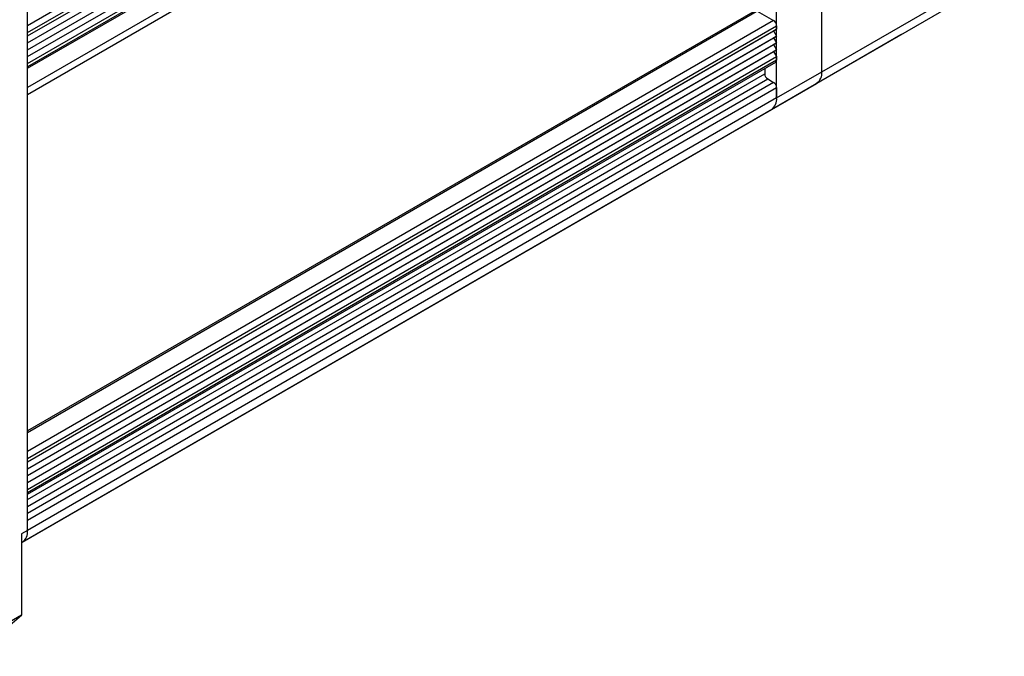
# Model space of a CAD drawing. Header units: millimetres. Extents: x 0 to 1118, y 0 to 864.
# Tile 27 of 30: x 785 to 902, y 549 to 625. Entities that reach past the tile are written whole.
import ezdxf

# ---------------------------------------------------------------- set-up
doc = ezdxf.new("R2010")
doc.units = ezdxf.units.MM
doc.header["$LTSCALE"] = 4

msp = doc.modelspace()

# ---------------------------------------------------------------- linework, layer by layer
for p, q in [((880.739, 618.844), (880.739, 682.534)), ((875.365, 615.742), (875.365, 679.432)), ((875.011, 675.553), (786.269, 624.324)), ((786.269, 623.507), (875.365, 674.941)), ((786.269, 623.099), (875.365, 674.533)), ((786.269, 623.099), (875.011, 674.328)), ((786.269, 622.282), (875.365, 673.716)), ((786.269, 622.282), (875.011, 673.512)), ((786.269, 621.466), (875.365, 672.899)), ((786.269, 621.466), (875.011, 672.695)), ((786.269, 620.649), (875.365, 672.083)), ((786.269, 620.649), (875.011, 671.879)), ((786.269, 619.833), (875.365, 671.266)), ((875.365, 670.858), (786.269, 619.424)), ((786.269, 619.255), (875.261, 670.629)), ((875.011, 668.204), (786.269, 616.975)), ((786.269, 616.158), (875.365, 667.592)), ((880.739, 618.844), (902.447, 631.376)), ((880.117, 617.47), (901.825, 630.002)), ((786.269, 564.308), (786.269, 627.998)), ((875.365, 627.581), (786.269, 576.148)), ((786.269, 575.979), (875.261, 627.353)), ((873.036, 626.068), (875.011, 624.928)), ((875.011, 624.928), (786.269, 573.698)), ((786.269, 572.882), (875.365, 624.315)), ((875.365, 624.315), (875.365, 623.907)), ((786.269, 572.473), (875.365, 623.907)), ((786.269, 572.473), (875.011, 623.703)), ((786.269, 623.099), (786.269, 623.507)), ((786.269, 571.657), (875.365, 623.091)), ((863.854, 608.079), (890.158, 623.264)), ((875.365, 623.907), (875.011, 623.703)), ((875.011, 623.703), (875.365, 623.091)), ((875.365, 623.091), (875.011, 622.886)), ((786.269, 571.657), (875.011, 622.886)), ((786.269, 570.84), (875.365, 622.274)), ((786.269, 570.84), (875.011, 622.07)), ((875.011, 622.886), (875.365, 622.274)), ((875.365, 622.274), (875.011, 622.07)), ((875.011, 622.07), (875.365, 621.457)), ((786.269, 570.024), (875.365, 621.457)), ((786.269, 570.024), (875.011, 621.253)), ((875.365, 621.457), (875.011, 621.253)), ((875.011, 621.253), (875.365, 620.641)), ((786.269, 569.207), (875.365, 620.641)), ((875.365, 620.233), (786.269, 568.799)), ((786.269, 568.63), (875.261, 620.004)), ((786.269, 619.424), (786.269, 619.833)), ((875.365, 620.641), (875.365, 620.233)), ((786.269, 567.982), (873.95, 618.599)), ((873.95, 619.247), (873.95, 618.599)), ((875.365, 615.742), (880.739, 618.844)), ((786.269, 567.166), (874.304, 617.987)), ((875.011, 617.579), (786.269, 566.349)), ((874.304, 617.987), (875.011, 617.579)), ((874.743, 614.368), (880.117, 617.47)), ((786.269, 565.533), (875.365, 616.966)), ((786.269, 576.148), (786.269, 616.158)), ((875.365, 616.966), (875.365, 615.742)), ((875.365, 615.742), (786.269, 564.308)), ((785.648, 562.934), (874.743, 614.368)), ((858.48, 604.976), (863.854, 608.079)), ((785.562, 562.882), (858.48, 604.976)), ((858.541, 605.015), (858.48, 604.976)), ((786.269, 572.473), (786.269, 572.882)), ((786.269, 568.799), (786.269, 569.207)), ((786.269, 564.308), (786.269, 565.533)), ((786.269, 564.308), (785.562, 563.9)), ((785.562, 563.9), (785.562, 554.26)), ((785.562, 562.885), (785.648, 562.934)), ((785.562, 554.26), (777.077, 549.361))]:
    msp.add_line(p, q)
at = {"flags": 128}
for points in [[(890.158, 623.264), (890.158, 623.264), (890.22, 623.303)], [(863.854, 608.079), (863.854, 608.079), (863.915, 608.117)], [(863.854, 608.079), (863.854, 608.079), (863.915, 608.117)], [(858.48, 604.976), (858.48, 604.976), (858.541, 605.015)]]:
    msp.add_lwpolyline(points, dxfattribs=at)
for centre, radius, start, end in [((874.597, 624.28), 0.768, 2.60548, 57.39452), ((875.127, 620.202), 0.24, 304.05635, 7.25583), ((874.718, 618.634), 0.768, 182.60548, 237.39452), ((879.269, 618.682), 1.479, 305.01333, 6.29885), ((874.597, 616.932), 0.768, 2.60548, 57.39452), ((873.938, 615.56), 1.439, 304.05635, 7.25583), ((873.895, 615.579), 1.479, 305.01333, 6.29885), ((784.842, 564.126), 1.439, 304.05635, 7.25583), ((784.799, 564.146), 1.479, 305.01333, 6.29885), ((766.911, 574.939), 27.848, 300.02787, 312.04735)]:
    msp.add_arc(centre, radius, start, end)

doc.saveas('drawing.dxf')
